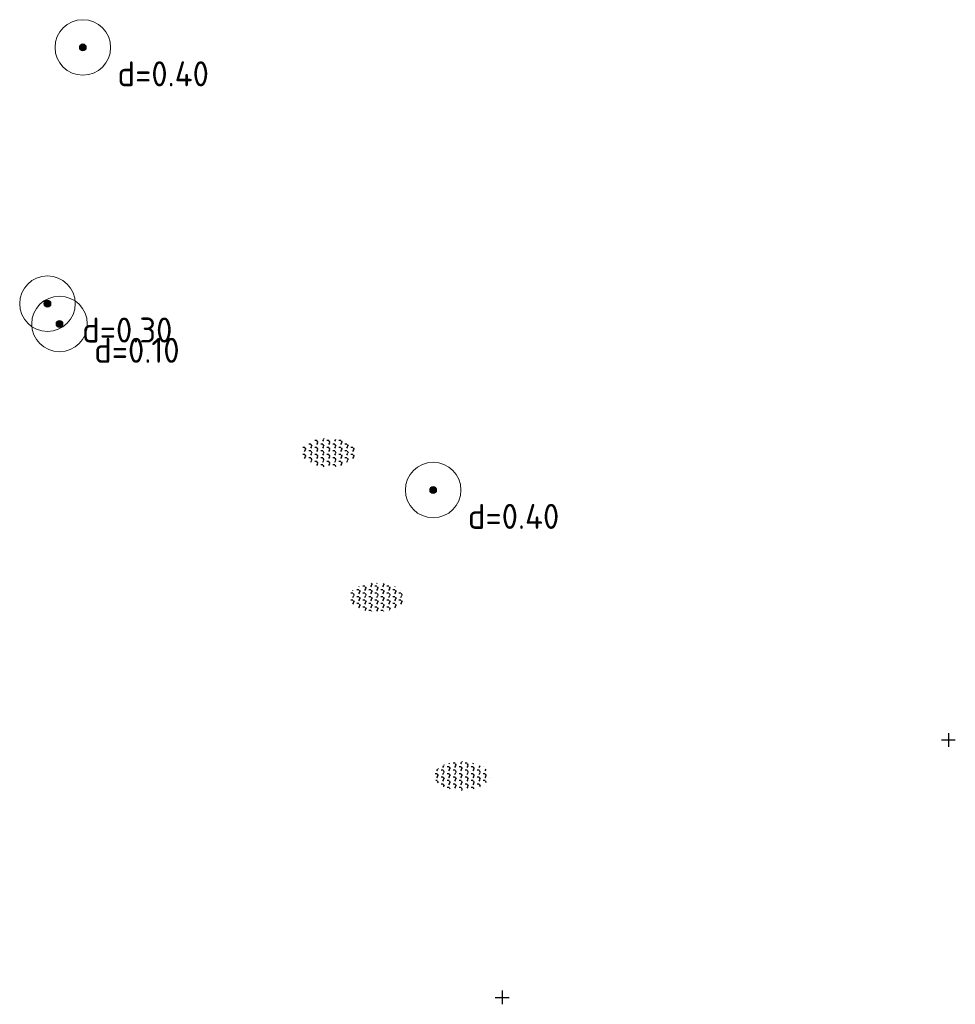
# Model space of a CAD drawing. Header units: metres. Extents: x 201324 to 204859, y 395661 to 398070.
# Tile 18 of 30: x 203139 to 203152, y 397105 to 397119. Entities that reach past the tile are written whole.
import ezdxf
from ezdxf.enums import TextEntityAlignment as Align

# ---------------------------------------------------------------- set-up
doc = ezdxf.new("R2010")
doc.units = ezdxf.units.M
for name, color, linetype, lineweight in [('B-ME-GR-BOOM-S', 90, 'Continuous', 25), ('B-ME-GR-STRUWEEL-S', 90, 'Continuous', 25), ('B-ME-OG-HOOGTEPUNT-S', 7, 'Continuous', 25)]:
    doc.layers.add(name, color=color, linetype=linetype, lineweight=lineweight)
doc.styles.add('NLCS-ISO', font='txt', dxfattribs={"height": 1.8})
doc.styles.add('NLCS-ISO-ANNOTATIVE-T18', font='txt', dxfattribs={"height": 1.8})

# ---------------------------------------------------------------- blocks, each defined once
blk = doc.blocks.new('SOG-HOOGTEPUNT-SO')
for p, q in [((-0.5, 0), (0.5, 0)), ((0, 0.5), (0, -0.5))]:
    blk.add_line(p, q)
blk = doc.blocks.new('SGR-BOOM_NUMMER-SO')
at = {"linetype": 'ByBlock', "lineweight": 18}
h = blk.add_hatch(color=0, dxfattribs=at)
h.dxf.hatch_style = 1
edge = h.paths.add_edge_path()
edge.add_arc((0, 0), 0.25, 0, 360)
at = {"color": 0, "linetype": 'ByBlock', "lineweight": 18}
for radius in [2, 0.25]:
    blk.add_circle((0, 0), radius, dxfattribs=at)
at = {"color": 0, "linetype": 'ByBlock', "lineweight": -2, "style": 'NLCS-ISO-ANNOTATIVE-T18'}
for tag, p in [('SOORT', (2.5, -2.8)), ('DIAMETER', (2.5, -5.3))]:
    blk.add_attdef(tag, p, '', height=1.8, dxfattribs=at)
blk = doc.blocks.new('SGR-STRUWEEL-SO')
at = {"ltscale": 0.1}
h = blk.add_hatch(dxfattribs=at)
h.set_pattern_fill('GR-STRUWEEL', color=256, scale=0.1, style=0, pattern_type=2)
h.set_pattern_definition([(59.99999999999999, (-1.980358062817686, -1.040504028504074), (1.490538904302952e-07, 0.5000002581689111), [0.144338, -0.7216880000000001]), (120, (-1.980358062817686, -1.040504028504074), (-0.4330128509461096, 0.2500002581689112), [0.1443379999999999, -0.7216879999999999]), (180, (-1.908189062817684, -0.9155040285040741), (-0.4330130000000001, -0.25), [0.144338, -0.7216880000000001])])
edge = h.paths.add_edge_path()
edge.add_ellipse((0, 0), major_axis=(1.980358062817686, 0), ratio=0.5254120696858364, start_angle=0, end_angle=360, ccw=False)
at = {"ltscale": 0.1, "style": 'NLCS-ISO'}
blk.add_attdef('TYPE', text='', height=0.5, dxfattribs=at).set_placement((3.470943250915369, -0.01606055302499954), align=Align.MIDDLE_CENTER)

msp = doc.modelspace()

# ---------------------------------------------------------------- block references
at = {"layer": 'B-ME-GR-BOOM-S', "xscale": 0.2, "yscale": 0.2, "zscale": 0.2}
for p, values in [((203139.535, 397118.33, 16.075), {'SOORT': 'd=0.40'}), ((203139.026, 397114.639, 17.075), {'SOORT': 'd=0.30'}), ((203139.199, 397114.347, 17.315), {'SOORT': 'd=0.10'}), ((203144.581, 397111.954, 16.15), {'SOORT': 'd=0.40'})]:
    msp.add_blockref('SGR-BOOM_NUMMER-SO', p, dxfattribs=at).add_auto_attribs(values)
at = {"layer": 'B-ME-GR-STRUWEEL-S', "xscale": 0.2, "yscale": 0.2, "zscale": 0.2}
for p in [(203143.064, 397112.489, 16.255), (203143.769, 397110.407, 16.658), (203144.995, 397107.835, 16.572)]:
    msp.add_blockref('SGR-STRUWEEL-SO', p, dxfattribs=at)
at = {"layer": 'B-ME-OG-HOOGTEPUNT-S', "xscale": 0.2, "yscale": 0.2, "zscale": 0.2}
for p in [(203152.001, 397108.353, 16.022), (203145.576, 397104.645, 16.611)]:
    msp.add_blockref('SOG-HOOGTEPUNT-SO', p, dxfattribs=at)

doc.saveas('drawing.dxf')
